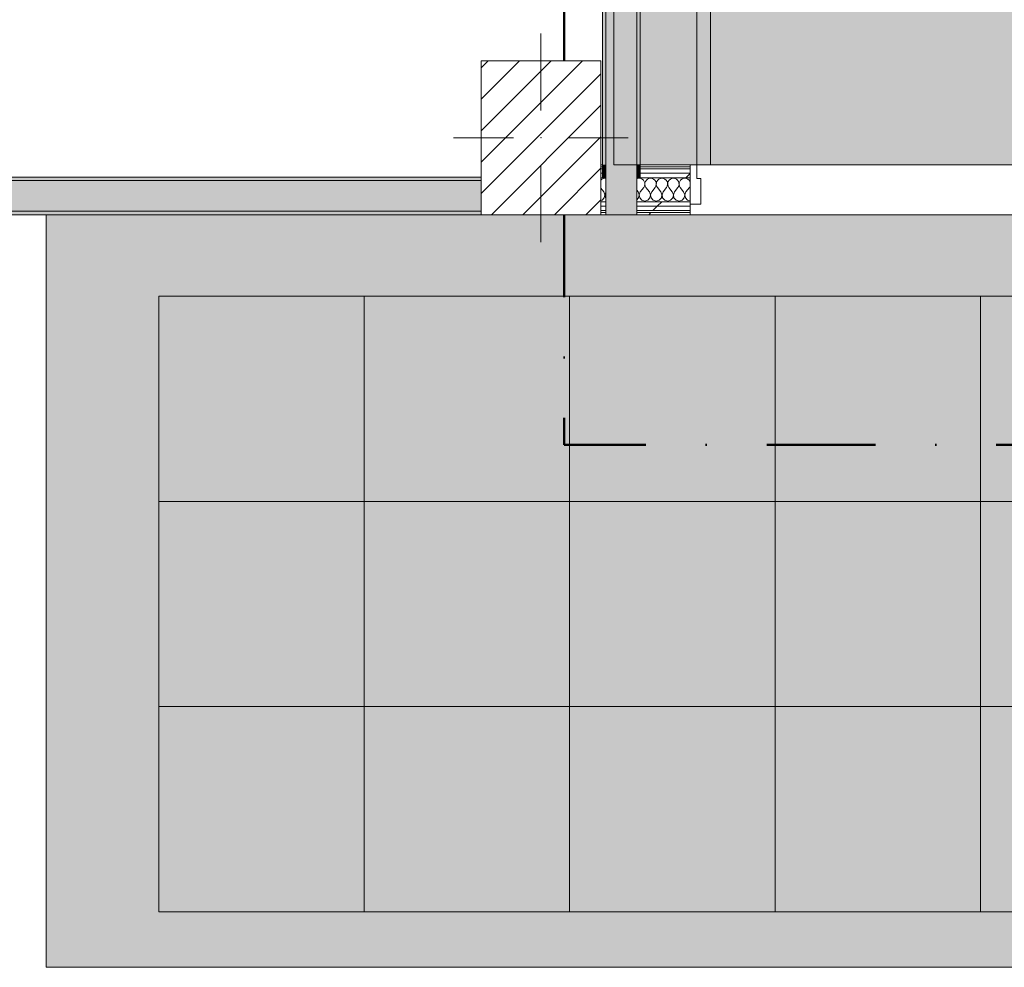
# Model space of a CAD drawing. Header units: millimetres. Extents: x -30280 to 19093, y -19284 to 4746.
# Tile 4 of 132: x -20576 to -17700, y -19284 to -16514. Entities that reach past the tile are written whole.
import ezdxf

# ---------------------------------------------------------------- set-up
doc = ezdxf.new("R2010")
doc.units = ezdxf.units.MM
doc.header["$MEASUREMENT"] = 0
doc.linetypes.add('Punto & Rayas', pattern=[670.277762, 317.5, -176.388889, 0, -176.388874])
doc.linetypes.add('Wipeout_Contour', pattern=[1000, 0, -1000])
for name, color, linetype, lineweight, true_color in [('01_2D_Ambit_Pluma_Nº__242', 7, 'Continuous', 50, 0xfb0013), ('07_CR_Cel Ras pladur_Pluma_Nº__102', 7, 'Continuous', 5, 0xcccccc), ('12_FAÇ_Façana_Pluma_Nº__102', 7, 'Continuous', 5, 0xcccccc), ('12_FAÇ_Façana_Pluma_Nº__176', 7, 'Continuous', 15, 0x93a0c6), ('Nuevo_07_CR_Cel Ras armstrong_Pluma_Nº__166', 7, 'Continuous', 13, 0x97cbff), ('Nuevo_07_CR_Cel Ras pladur_Pluma_Nº__102', 7, 'Continuous', 5, 0xcccccc), ('Nuevo_08_E_Envans secs_Pluma_Nº__102', 7, 'Continuous', 5, 0xcccccc), ('Nuevo_08_E_Envans secs_Pluma_Nº__171', 171, 'Continuous', 13, 0xaaaaff), ('Nuevo_08_E_Envans secs_Pluma_Nº__177', 7, 'Continuous', 15, 0xf7e046), ('Nuevo_Puertas Archicad_Pluma_Nº__3', 7, 'Continuous', 5, 0xa4a4a4)]:
    doc.layers.add(name, color=color, linetype=linetype, lineweight=lineweight, true_color=true_color)
for name, color, linetype in [('07_CR_Cel Ras pladur', 7, 'Continuous'), ('10_ESTR_Pilars', 7, 'Continuous'), ('12_FAÇ_Façana', 7, 'Continuous'), ('Nuevo_07_CR_Cel Ras armstrong', 7, 'Continuous'), ('Nuevo_07_CR_Cel Ras pladur', 7, 'Continuous'), ('Nuevo_08_E_Envans secs', 7, 'Continuous'), ('Nuevo_Puertas Archicad', 7, 'Continuous')]:
    doc.layers.add(name, color=color, linetype=linetype)
for name, color, linetype, lineweight in [('08_E_Envans secs_Pluma_Nº__7', 7, 'Continuous', 5), ('10_ESTR_Pilars_Pluma_Nº__20', 1, 'Continuous', 5), ('10_ESTR_Pilars_Pluma_Nº__28', 7, 'Continuous', 20), ('10_ESTR_Pilars_Pluma_Nº__42', 8, 'Continuous', 25), ('12_FAÇ_Façana_Pluma_Nº__7', 7, 'Continuous', 5), ('Nuevo_07_CR_Cel Ras armstrong_Pluma_Nº__20', 1, 'Continuous', 5), ('Nuevo_08_E_Envans secs_Pluma_Nº__1', 7, 'Continuous', 5), ('Nuevo_Puertas Archicad_Pluma_Nº__1', 7, 'Continuous', 5)]:
    doc.layers.add(name, color=color, linetype=linetype, lineweight=lineweight)
pattern_1 = [(45, (0, 0), (-183.8478, 183.8478), [195, -65]), (45, (7e-14, 183.85), (-183.8478, 183.8478), [195, -65])]

# ---------------------------------------------------------------- blocks, each defined once
blk = doc.blocks.new('Forjado_7_1', base_point=(-18840.6, -16938))
at = {"layer": 'Nuevo_07_CR_Cel Ras pladur_Pluma_Nº__102', "linetype": 'Continuous', "lineweight": 0, "true_color": 0x333333}
h = blk.add_hatch(color=250, dxfattribs=at)
h.paths.add_polyline_path([(-18840.6, -16938), (-13089.3, -16938), (-13089.3, -12342.8), (-18840.6, -12342.8)])
h.paths.add_polyline_path([(-18358.8, -12874.1), (-13558.8, -12874.1), (-13558.8, -16474.1), (-18358.8, -16474.1)], flags=0)
at = {"layer": 'Nuevo_07_CR_Cel Ras pladur_Pluma_Nº__102', "color": 254, "linetype": 'Continuous', "lineweight": 5, "true_color": 0xcccccc, "flags": 128}
blk.add_lwpolyline([(-18840.6, -16938), (-13089.3, -16938), (-13089.3, -12342.8), (-18840.6, -12342.8)], close=True, dxfattribs=at)
blk = doc.blocks.new('Forjado_314_1', base_point=(-20499.3, -19284))
at = {"layer": '07_CR_Cel Ras pladur_Pluma_Nº__102', "linetype": 'Continuous', "lineweight": 0, "true_color": 0x333333}
h = blk.add_hatch(color=250, dxfattribs=at)
h.paths.add_polyline_path([(-20499.3, -19284), (12128.9, -19284), (12128.9, -17084), (-20499.3, -17084)])
h.paths.add_polyline_path([(11630.3, -17322), (11630.3, -19122), (-20169.7, -19122), (-20169.7, -17322)], flags=0)
at = {"layer": '07_CR_Cel Ras pladur_Pluma_Nº__102', "color": 254, "linetype": 'Continuous', "lineweight": 5, "true_color": 0xcccccc, "flags": 128}
for points in [[(-20499.3, -19284), (12128.9, -19284), (12128.9, -17084), (-20499.3, -17084)], [(11630.3, -17322), (-20169.7, -17322), (-20169.7, -19122), (11630.3, -19122)]]:
    blk.add_lwpolyline(points, close=True, dxfattribs=at)
blk = doc.blocks.new('Muro_38_1', base_point=(-27275.1, -17084))
at = {"layer": '12_FAÇ_Façana_Pluma_Nº__102', "linetype": 'Continuous', "lineweight": 0, "true_color": 0xe5e5e5}
blk.add_hatch(color=254, dxfattribs=at).paths.add_polyline_path([(-21356.1, -17074), (-19228.6, -17074), (-19228.6, -16984), (-21356.1, -16984)])
at = {"layer": '12_FAÇ_Façana_Pluma_Nº__176', "linetype": 'Continuous', "lineweight": 0, "true_color": 0x495063}
for points in [[(-21356.1, -16984), (-19228.6, -16984), (-19228.6, -16974), (-21356.1, -16974)], [(-21356.1, -17084), (-19228.6, -17084), (-19228.6, -17074), (-21356.1, -17074)]]:
    blk.add_hatch(color=251, dxfattribs=at).paths.add_polyline_path(points)
at = {"layer": '12_FAÇ_Façana_Pluma_Nº__7', "color": 7, "linetype": 'Continuous', "lineweight": 5}
for p, q in [((-19228.6, -16984), (-21356.1, -16984)), ((-21356.1, -17074), (-19228.6, -17074))]:
    blk.add_line(p, q, dxfattribs=at)
at = {"layer": '12_FAÇ_Façana_Pluma_Nº__7', "color": 7, "linetype": 'Continuous', "lineweight": 5, "flags": 128}
for points in [[(-19228.6, -16974), (-21356.1, -16974)], [(-21356.1, -17084), (-19228.6, -17084)]]:
    blk.add_lwpolyline(points, dxfattribs=at)
blk = doc.blocks.new('Muro_42_1', base_point=(-18763.6, -17084))
at = {"layer": '12_FAÇ_Façana_Pluma_Nº__102', "linetype": 'Continuous', "lineweight": 0, "true_color": 0xe5e5e5}
for points in [[(-18863.6, -15254), (-18773.6, -15164), (-18863.6, -15164)], [(-18863.6, -15254), (-18773.6, -15254), (-18773.6, -15164)], [(-18863.6, -15254), (-18863.6, -16938), (-18773.6, -16938), (-18773.6, -15254)], [(-18773.6, -16938), (-18863.6, -16938), (-18863.6, -16944), (-18773.6, -16944)], [(-18773.6, -16944), (-18863.6, -16944), (-18863.6, -16950), (-18773.6, -16950)], [(-18773.6, -16950), (-18863.6, -16950), (-18863.6, -16963), (-18773.6, -16963)], [(-18773.6, -16963), (-18863.6, -16963), (-18863.6, -16976), (-18773.6, -16976)], [(-18773.6, -16976), (-18863.6, -16976), (-18863.6, -17046), (-18773.6, -17046)], [(-18773.6, -17046), (-18863.6, -17046), (-18863.6, -17059), (-18773.6, -17059)], [(-18773.6, -17059), (-18863.6, -17059), (-18863.6, -17072), (-18773.6, -17072)], [(-18773.6, -17072), (-18863.6, -17072), (-18863.6, -17078), (-18773.6, -17078)], [(-18773.6, -17078), (-18863.6, -17078), (-18863.6, -17084), (-18773.6, -17084)]]:
    blk.add_hatch(color=254, dxfattribs=at).paths.add_polyline_path(points)
at = {"layer": '12_FAÇ_Façana_Pluma_Nº__176', "linetype": 'Continuous', "lineweight": 0, "true_color": 0x495063}
for points in [[(-18773.6, -15164), (-18763.6, -15154), (-18773.6, -15154)], [(-18773.6, -15164), (-18763.6, -15164), (-18763.6, -15154)], [(-18773.6, -15164), (-18773.6, -16938), (-18763.6, -16938), (-18763.6, -15164)], [(-18873.6, -15264), (-18863.6, -15254), (-18873.6, -15254)], [(-18873.6, -15264), (-18863.6, -15264), (-18863.6, -15254)], [(-18873.6, -15264), (-18873.6, -16938), (-18863.6, -16938), (-18863.6, -15264)], [(-18863.6, -16938), (-18873.6, -16938), (-18873.6, -16944), (-18863.6, -16944)], [(-18763.6, -16938), (-18773.6, -16938), (-18773.6, -16944), (-18763.6, -16944)], [(-18863.6, -16944), (-18873.6, -16944), (-18873.6, -16950), (-18863.6, -16950)], [(-18863.6, -16950), (-18873.6, -16950), (-18873.6, -16963), (-18863.6, -16963)], [(-18863.6, -16963), (-18873.6, -16963), (-18873.6, -16976), (-18863.6, -16976)], [(-18763.6, -16944), (-18773.6, -16944), (-18773.6, -16950), (-18763.6, -16950)], [(-18763.6, -16950), (-18773.6, -16950), (-18773.6, -16963), (-18763.6, -16963)], [(-18763.6, -16963), (-18773.6, -16963), (-18773.6, -16976), (-18763.6, -16976)]]:
    blk.add_hatch(color=251, dxfattribs=at).paths.add_polyline_path(points)
at = {"layer": '08_E_Envans secs_Pluma_Nº__7', "color": 7, "linetype": 'Continuous', "lineweight": 5}
for p, q in [((-18873.6, -16938), (-18873.6, -16944)), ((-18863.6, -16938), (-18863.6, -16944)), ((-18773.6, -16944), (-18773.6, -16938)), ((-18763.6, -16944), (-18763.6, -16938)), ((-18873.6, -16944), (-18873.6, -16950)), ((-18873.6, -16950), (-18873.6, -16963)), ((-18873.6, -16963), (-18873.6, -16976)), ((-18863.6, -16944), (-18863.6, -16950)), ((-18863.6, -16950), (-18863.6, -16963)), ((-18863.6, -16963), (-18863.6, -16976)), ((-18773.6, -16950), (-18773.6, -16944)), ((-18773.6, -16963), (-18773.6, -16950)), ((-18773.6, -16976), (-18773.6, -16963)), ((-18763.6, -16950), (-18763.6, -16944)), ((-18763.6, -16963), (-18763.6, -16950)), ((-18763.6, -16976), (-18763.6, -16963)), ((-18863.6, -16976), (-18863.6, -17046)), ((-18773.6, -17046), (-18773.6, -16976)), ((-18863.6, -17046), (-18863.6, -17059)), ((-18773.6, -17059), (-18773.6, -17046)), ((-18863.6, -17059), (-18863.6, -17072)), ((-18863.6, -17072), (-18863.6, -17078)), ((-18863.6, -17078), (-18863.6, -17084)), ((-18773.6, -17072), (-18773.6, -17059)), ((-18773.6, -17078), (-18773.6, -17072)), ((-18773.6, -17084), (-18773.6, -17078))]:
    blk.add_line(p, q, dxfattribs=at)
at = {"layer": '12_FAÇ_Façana_Pluma_Nº__7', "color": 7, "linetype": 'Continuous', "lineweight": 5}
for p, q in [((-18773.6, -15164), (-18863.6, -15164)), ((-18773.6, -15254), (-18773.6, -15164)), ((-18863.6, -15254), (-18873.6, -15254)), ((-18863.6, -15254), (-18863.6, -16938)), ((-18773.6, -16938), (-18773.6, -15254))]:
    blk.add_line(p, q, dxfattribs=at)
at = {"layer": '12_FAÇ_Façana_Pluma_Nº__7', "color": 7, "linetype": 'Continuous', "lineweight": 5, "flags": 128}
for points in [[(-18763.6, -15154), (-18773.6, -15154)], [(-18763.6, -16938), (-18763.6, -15154)], [(-18873.6, -15264), (-18873.6, -16938)]]:
    blk.add_lwpolyline(points, dxfattribs=at)
at = {"layer": 'Nuevo_08_E_Envans secs_Pluma_Nº__1', "color": 7, "linetype": 'Continuous', "lineweight": 5}
for p, q in [((-18873.6, -16976), (-18863.6, -16976)), ((-18773.6, -16976), (-18763.6, -16976)), ((-18863.6, -17084), (-18773.6, -17084))]:
    blk.add_line(p, q, dxfattribs=at)
blk = doc.blocks.new('*X434')
at = {"layer": 'Nuevo_08_E_Envans secs_Pluma_Nº__102', "color": 254, "linetype": 'Continuous', "lineweight": 5, "true_color": 0xcccccc}
for p, q in [((-18875.4, -16980.1), (-18878.6, -16982.8)), ((-18871.2, -16978.3), (-18875.4, -16980.1)), ((-18866.7, -16977.6), (-18871.2, -16978.3)), ((-18863.6, -16978.1), (-18866.7, -16977.6)), ((-18870, -17017.6), (-18878.6, -17006.2)), ((-18866.7, -17026.1), (-18870, -17017.6)), ((-18868.4, -17035.1), (-18866.7, -17026.1)), ((-18863.6, -17018.4), (-18866.6, -17026.1)), ((-18866.6, -17026.1), (-18864.9, -17035.1)), ((-18878.6, -17043), (-18874.6, -17041.8)), ((-18874.6, -17041.8), (-18868.4, -17035.1)), ((-18864.9, -17035.1), (-18863.6, -17036.5))]:
    blk.add_line(p, q, dxfattribs=at)
blk = doc.blocks.new('*X435')
at = {"layer": 'Nuevo_08_E_Envans secs_Pluma_Nº__102', "color": 254, "linetype": 'Continuous', "lineweight": 5, "true_color": 0xcccccc}
for p, q in [((-18771.2, -16978.3), (-18773.6, -16979.3)), ((-18766.7, -16977.6), (-18771.2, -16978.3)), ((-18762.1, -16978.3), (-18766.7, -16977.6)), ((-18757.9, -16980.1), (-18762.1, -16978.3)), ((-18754.4, -16983.1), (-18757.9, -16980.1)), ((-18751.8, -16986.9), (-18754.4, -16983.1)), ((-18750.3, -16991.2), (-18751.8, -16986.9)), ((-18751.1, -17000.3), (-18750.1, -16995.8)), ((-18750.1, -16995.8), (-18750.3, -16991.2)), ((-18749.7, -16991.2), (-18749.9, -16995.8)), ((-18749.9, -16995.8), (-18748.9, -17000.3)), ((-18748.2, -16986.9), (-18749.7, -16991.2)), ((-18745.6, -16983.1), (-18748.2, -16986.9)), ((-18742.1, -16980.1), (-18745.6, -16983.1)), ((-18737.9, -16978.3), (-18742.1, -16980.1)), ((-18733.3, -16977.6), (-18737.9, -16978.3)), ((-18728.8, -16978.3), (-18733.3, -16977.6)), ((-18724.6, -16980.1), (-18728.8, -16978.3)), ((-18721, -16983.1), (-18724.6, -16980.1)), ((-18718.4, -16986.9), (-18721, -16983.1)), ((-18717, -16991.2), (-18718.4, -16986.9)), ((-18717.8, -17000.3), (-18716.7, -16995.8)), ((-18716.7, -16995.8), (-18717, -16991.2)), ((-18716.4, -16991.2), (-18716.6, -16995.8)), ((-18716.6, -16995.8), (-18715.6, -17000.3)), ((-18714.9, -16986.9), (-18716.4, -16991.2)), ((-18712.3, -16983.1), (-18714.9, -16986.9)), ((-18708.8, -16980.1), (-18712.3, -16983.1)), ((-18704.6, -16978.3), (-18708.8, -16980.1)), ((-18700, -16977.6), (-18704.6, -16978.3)), ((-18695.4, -16978.3), (-18700, -16977.6)), ((-18691.2, -16980.1), (-18695.4, -16978.3)), ((-18687.7, -16983.1), (-18691.2, -16980.1)), ((-18685.1, -16986.9), (-18687.7, -16983.1)), ((-18683.6, -16991.2), (-18685.1, -16986.9)), ((-18684.4, -17000.3), (-18683.4, -16995.8)), ((-18683.4, -16995.8), (-18683.6, -16991.2)), ((-18683, -16991.2), (-18683.3, -16995.8)), ((-18683.3, -16995.8), (-18682.2, -17000.3)), ((-18681.6, -16986.9), (-18683, -16991.2)), ((-18679, -16983.1), (-18681.6, -16986.9)), ((-18675.4, -16980.1), (-18679, -16983.1)), ((-18671.2, -16978.3), (-18675.4, -16980.1)), ((-18666.7, -16977.6), (-18671.2, -16978.3)), ((-18662.1, -16978.3), (-18666.7, -16977.6)), ((-18657.9, -16980.1), (-18662.1, -16978.3)), ((-18654.4, -16983.1), (-18657.9, -16980.1)), ((-18651.8, -16986.9), (-18654.4, -16983.1)), ((-18650.3, -16991.2), (-18651.8, -16986.9)), ((-18651.1, -17000.3), (-18650.1, -16995.8)), ((-18650.1, -16995.8), (-18650.3, -16991.2)), ((-18649.7, -16991.2), (-18649.9, -16995.8)), ((-18649.9, -16995.8), (-18648.9, -17000.3)), ((-18648.2, -16986.9), (-18649.7, -16991.2)), ((-18645.6, -16983.1), (-18648.2, -16986.9)), ((-18642.1, -16980.1), (-18645.6, -16983.1)), ((-18637.9, -16978.3), (-18642.1, -16980.1)), ((-18633.3, -16977.6), (-18637.9, -16978.3)), ((-18628.8, -16978.3), (-18633.3, -16977.6)), ((-18624.6, -16980.1), (-18628.8, -16978.3)), ((-18621, -16983.1), (-18624.6, -16980.1)), ((-18618.4, -16986.9), (-18621, -16983.1)), ((-18618.1, -16988), (-18618.4, -16986.9)), ((-18770, -17017.6), (-18773.6, -17012.8)), ((-18766.7, -17026.1), (-18770, -17017.6)), ((-18768.4, -17035.1), (-18766.7, -17026.1)), ((-18763.3, -17017.6), (-18766.6, -17026.1)), ((-18766.6, -17026.1), (-18764.9, -17035.1)), ((-18763.3, -17017.6), (-18753.3, -17004.3)), ((-18753.3, -17004.3), (-18751.1, -17000.3)), ((-18748.9, -17000.3), (-18746.7, -17004.3)), ((-18736.7, -17017.6), (-18746.7, -17004.3)), ((-18733.4, -17026.1), (-18736.7, -17017.6)), ((-18735.1, -17035.1), (-18733.4, -17026.1)), ((-18730, -17017.6), (-18733.3, -17026.1)), ((-18733.3, -17026.1), (-18731.6, -17035.1)), ((-18730, -17017.6), (-18720, -17004.3)), ((-18720, -17004.3), (-18717.8, -17000.3)), ((-18715.6, -17000.3), (-18713.3, -17004.3)), ((-18703.3, -17017.6), (-18713.3, -17004.3)), ((-18700.1, -17026.1), (-18703.3, -17017.6)), ((-18701.8, -17035.1), (-18700.1, -17026.1)), ((-18696.7, -17017.6), (-18699.9, -17026.1)), ((-18699.9, -17026.1), (-18698.2, -17035.1)), ((-18696.7, -17017.6), (-18686.7, -17004.3)), ((-18686.7, -17004.3), (-18684.4, -17000.3)), ((-18682.2, -17000.3), (-18680, -17004.3)), ((-18670, -17017.6), (-18680, -17004.3)), ((-18666.7, -17026.1), (-18670, -17017.6)), ((-18668.4, -17035.1), (-18666.7, -17026.1)), ((-18663.3, -17017.6), (-18666.6, -17026.1)), ((-18666.6, -17026.1), (-18664.9, -17035.1)), ((-18663.3, -17017.6), (-18653.3, -17004.3)), ((-18653.3, -17004.3), (-18651.1, -17000.3)), ((-18648.9, -17000.3), (-18646.7, -17004.3)), ((-18636.7, -17017.6), (-18646.7, -17004.3)), ((-18633.4, -17026.1), (-18636.7, -17017.6)), ((-18635.1, -17035.1), (-18633.4, -17026.1)), ((-18630, -17017.6), (-18633.3, -17026.1)), ((-18633.3, -17026.1), (-18631.6, -17035.1)), ((-18630, -17017.6), (-18620, -17004.3)), ((-18620, -17004.3), (-18618.1, -17000.8)), ((-18773.6, -17040.8), (-18768.4, -17035.1)), ((-18764.9, -17035.1), (-18758.8, -17041.8)), ((-18758.8, -17041.8), (-18750, -17044.3)), ((-18750, -17044.3), (-18741.2, -17041.8)), ((-18741.2, -17041.8), (-18735.1, -17035.1)), ((-18731.6, -17035.1), (-18725.4, -17041.8)), ((-18725.4, -17041.8), (-18716.7, -17044.3)), ((-18716.7, -17044.3), (-18707.9, -17041.8)), ((-18707.9, -17041.8), (-18701.8, -17035.1)), ((-18698.2, -17035.1), (-18692.1, -17041.8)), ((-18692.1, -17041.8), (-18683.3, -17044.3)), ((-18683.3, -17044.3), (-18674.6, -17041.8)), ((-18674.6, -17041.8), (-18668.4, -17035.1)), ((-18664.9, -17035.1), (-18658.8, -17041.8)), ((-18658.8, -17041.8), (-18650, -17044.3)), ((-18650, -17044.3), (-18641.2, -17041.8)), ((-18641.2, -17041.8), (-18635.1, -17035.1)), ((-18631.6, -17035.1), (-18625.4, -17041.8)), ((-18625.4, -17041.8), (-18618.1, -17043.9))]:
    blk.add_line(p, q, dxfattribs=at)
blk = doc.blocks.new('Puerta Entrada 27')
at = {"layer": 'Nuevo_Puertas Archicad', "linetype": 'Continuous', "lineweight": 0, "true_color": 0xffffff}
h = blk.add_hatch(dxfattribs=at)
h.set_pattern_fill('Hormigón_en_Masa_0001', style=0, pattern_type=2)
h.set_pattern_definition([(0, (0, 0), (0, 779.4), [48.75, -401.25]), (0, (225, 389.7), (0, 779.4), [48.75, -401.25]), (60, (0, 0), (-675, 389.7), [48.75, -401.25]), (60, (450, 0), (-675, 389.7), [48.75, -401.25]), (120, (48.75, 0), (675, 389.7), [48.75, -401.25]), (120, (498.75, 0), (675, 389.7), [48.75, -401.25]), (0, (0, 75), (0, 150), [0, -150, 0, -225]), (45, (75, 75), (-106.066, 106.066), [0, -112.5, 0, -187.5])])
h.paths.add_polyline_path([(530, 1060), (490, 1060), (490, 0), (530, 0)])
at = {"layer": 'Nuevo_Puertas Archicad_Pluma_Nº__1', "color": 7, "linetype": 'Continuous', "lineweight": 5}
for p, q in [((490, 0), (490, 1060)), ((490, 1060), (530, 1060)), ((530, 1060), (530, 0)), ((-530, 0), (-550, 0)), ((-550, 0), (-550, -115)), ((-550, 0), (-550, -6)), ((-550, 0), (-550, -6)), ((-530, -40), (-530, 0)), ((530, 0), (490, 0)), ((550, 0), (530, 0)), ((530, 0), (530, -40)), ((550, -115), (550, 0)), ((550, 0), (550, -6)), ((550, 0), (550, -6)), ((-550, -6), (-550, -12)), ((-550, -6), (-550, -12)), ((-550, -12), (-550, -25)), ((-550, -12), (-550, -25)), ((-550, -25), (-550, -38)), ((-550, -25), (-550, -38)), ((550, -6), (550, -12)), ((550, -6), (550, -12)), ((550, -12), (550, -25)), ((550, -12), (550, -25)), ((550, -25), (550, -38)), ((550, -25), (550, -38)), ((-550, -38), (-550, -108)), ((-550, -38), (-550, -108)), ((-518, -40), (-530, -40)), ((-518, -115), (-518, -40)), ((530, -40), (518, -40)), ((518, -40), (518, -115)), ((550, -38), (550, -108)), ((550, -38), (550, -108)), ((-550, -108), (-550, -115)), ((-550, -108), (-550, -115)), ((-550, -115), (-518, -115)), ((-550, -115), (-550, -121)), ((518, -115), (550, -115)), ((550, -108), (550, -115)), ((550, -108), (550, -115)), ((550, -115), (550, -121)), ((-550, -121), (-550, -134)), ((-550, -134), (-550, -140)), ((-550, -140), (-550, -146)), ((550, -121), (550, -134)), ((550, -134), (550, -140)), ((550, -140), (550, -146))]:
    blk.add_line(p, q, dxfattribs=at)
at = {"layer": 'Nuevo_Puertas Archicad_Pluma_Nº__3', "color": 253, "linetype": 'Continuous', "lineweight": 5, "true_color": 0xa4a4a4}
blk.add_arc((530, 0), 1060, 90, 180, dxfattribs=at)
blk = doc.blocks.new('Muro_63_1', base_point=(-18974.6, -17084))
at = {"color": 254, "linetype": 'Wipeout_Contour', "lineweight": 0, "ltscale": 101813.828741}
blk.add_wipeout([(-18863.6, -17078), (-18878.6, -17078), (-18878.6, -17084), (-18863.6, -17084)], dxfattribs=at).dxf.layer = 'Nuevo_08_E_Envans secs'
at = {"color": 254, "linetype": 'Wipeout_Contour', "lineweight": 0, "ltscale": 101295.334365}
blk.add_wipeout([(-18773.6, -17078), (-18773.6, -17084), (-18618.1, -17084), (-18618.1, -17078)], dxfattribs=at).dxf.layer = 'Nuevo_08_E_Envans secs'
at = {"layer": 'Nuevo_08_E_Envans secs_Pluma_Nº__171', "linetype": 'Continuous', "lineweight": 13, "true_color": 0xaaaaff}
h = blk.add_hatch(dxfattribs=at)
h.set_pattern_fill('Panellat_HPL_0001', color=161, style=0, pattern_type=2)
h.set_pattern_definition(pattern_1)
h.paths.add_polyline_path([(-18863.6, -17078), (-18878.6, -17078), (-18878.6, -17084), (-18863.6, -17084)])
h = blk.add_hatch(dxfattribs=at)
h.set_pattern_fill('Panellat_HPL_0001', color=161, style=0, pattern_type=2)
h.set_pattern_definition(pattern_1)
h.paths.add_polyline_path([(-18773.6, -17078), (-18773.6, -17084), (-18618.1, -17084), (-18618.1, -17078)])
at = {"color": 254, "linetype": 'Wipeout_Contour', "lineweight": 0, "ltscale": 101772.234272}
blk.add_wipeout([(-18863.6, -17059), (-18878.6, -17059), (-18878.6, -17072), (-18863.6, -17072)], dxfattribs=at).dxf.layer = 'Nuevo_08_E_Envans secs'
at = {"color": 254, "linetype": 'Wipeout_Contour', "lineweight": 0, "ltscale": 101253.526772}
blk.add_wipeout([(-18773.6, -17072), (-18618.1, -17072), (-18618.1, -17059), (-18773.6, -17059)], dxfattribs=at).dxf.layer = 'Nuevo_08_E_Envans secs'
at = {"layer": 'Nuevo_08_E_Envans secs_Pluma_Nº__177', "linetype": 'Continuous', "lineweight": 15, "true_color": 0xf7e046}
h = blk.add_hatch(dxfattribs=at)
h.set_pattern_fill('Panellat_HPL_0001', color=53, style=0, pattern_type=2)
h.set_pattern_definition(pattern_1)
h.paths.add_polyline_path([(-18863.6, -17059), (-18878.6, -17059), (-18878.6, -17072), (-18863.6, -17072)])
h = blk.add_hatch(dxfattribs=at)
h.set_pattern_fill('Panellat_HPL_0001', color=53, style=0, pattern_type=2)
h.set_pattern_definition(pattern_1)
h.paths.add_polyline_path([(-18773.6, -17072), (-18618.1, -17072), (-18618.1, -17059), (-18773.6, -17059)])
at = {"layer": '08_E_Envans secs_Pluma_Nº__7', "color": 7, "linetype": 'Continuous', "lineweight": 5}
for p, q in [((-18863.6, -17078), (-18863.6, -17084)), ((-18773.6, -17084), (-18773.6, -17078))]:
    blk.add_line(p, q, dxfattribs=at)
at = {"layer": 'Nuevo_08_E_Envans secs_Pluma_Nº__1', "color": 7, "linetype": 'Continuous', "lineweight": 5}
for p, q in [((-18878.6, -17078), (-18863.6, -17078)), ((-18773.6, -17078), (-18618.1, -17078)), ((-18618.1, -17078), (-18618.1, -17084))]:
    blk.add_line(p, q, dxfattribs=at)
at = {"layer": 'Nuevo_08_E_Envans secs_Pluma_Nº__1', "color": 7, "linetype": 'Continuous', "lineweight": 5, "flags": 128}
blk.add_lwpolyline([(-18878.6, -17084), (-18618.1, -17084)], dxfattribs=at)
at = {"color": 254, "linetype": 'Wipeout_Contour', "lineweight": 0, "ltscale": 101737.363511}
blk.add_wipeout([(-18863.6, -17046), (-18878.6, -17046), (-18878.6, -17059), (-18863.6, -17059)], dxfattribs=at).dxf.layer = 'Nuevo_08_E_Envans secs'
at = {"color": 254, "linetype": 'Wipeout_Contour', "lineweight": 0, "ltscale": 101218.476815}
blk.add_wipeout([(-18773.6, -17046), (-18773.6, -17059), (-18618.1, -17059), (-18618.1, -17046)], dxfattribs=at).dxf.layer = 'Nuevo_08_E_Envans secs'
at = {"layer": 'Nuevo_08_E_Envans secs_Pluma_Nº__177', "linetype": 'Continuous', "lineweight": 15, "true_color": 0xf7e046}
h = blk.add_hatch(dxfattribs=at)
h.set_pattern_fill('Panellat_HPL_0001', color=53, style=0, pattern_type=2)
h.set_pattern_definition(pattern_1)
h.paths.add_polyline_path([(-18863.6, -17046), (-18878.6, -17046), (-18878.6, -17059), (-18863.6, -17059)])
h = blk.add_hatch(dxfattribs=at)
h.set_pattern_fill('Panellat_HPL_0001', color=53, style=0, pattern_type=2)
h.set_pattern_definition(pattern_1)
h.paths.add_polyline_path([(-18773.6, -17046), (-18773.6, -17059), (-18618.1, -17059), (-18618.1, -17046)])
at = {"layer": '08_E_Envans secs_Pluma_Nº__7', "color": 7, "linetype": 'Continuous', "lineweight": 5}
for p, q in [((-18863.6, -17046), (-18863.6, -17059)), ((-18773.6, -17059), (-18773.6, -17046)), ((-18863.6, -17059), (-18863.6, -17072)), ((-18863.6, -17072), (-18863.6, -17078)), ((-18773.6, -17072), (-18773.6, -17059)), ((-18773.6, -17078), (-18773.6, -17072))]:
    blk.add_line(p, q, dxfattribs=at)
at = {"layer": 'Nuevo_08_E_Envans secs_Pluma_Nº__1', "color": 7, "linetype": 'Continuous', "lineweight": 5}
for p, q in [((-18878.6, -17046), (-18863.6, -17046)), ((-18773.6, -17046), (-18618.1, -17046)), ((-18618.1, -17046), (-18618.1, -17053)), ((-18618.1, -17053), (-18618.1, -17059)), ((-18878.6, -17059), (-18863.6, -17059)), ((-18878.6, -17072), (-18863.6, -17072)), ((-18773.6, -17059), (-18618.1, -17059)), ((-18773.6, -17072), (-18618.1, -17072)), ((-18618.1, -17059), (-18618.1, -17072)), ((-18618.1, -17072), (-18618.1, -17078))]:
    blk.add_line(p, q, dxfattribs=at)
at = {"layer": 'Nuevo_08_E_Envans secs', "color": 7, "lineweight": 20}
for name in ['*X434', '*X435']:
    blk.add_blockref(name, (0, 0), dxfattribs=at)
at = {"color": 254, "linetype": 'Wipeout_Contour', "lineweight": 0, "ltscale": 101529.943571}
blk.add_wipeout([(-18873.6, -16963), (-18878.6, -16963), (-18878.6, -16976), (-18873.6, -16976)], dxfattribs=at).dxf.layer = 'Nuevo_08_E_Envans secs'
at = {"color": 254, "linetype": 'Wipeout_Contour', "lineweight": 0, "ltscale": 100980.207701}
blk.add_wipeout([(-18763.6, -16963), (-18763.6, -16976), (-18618.1, -16976), (-18618.1, -16963)], dxfattribs=at).dxf.layer = 'Nuevo_08_E_Envans secs'
at = {"layer": 'Nuevo_08_E_Envans secs_Pluma_Nº__177', "linetype": 'Continuous', "lineweight": 15, "true_color": 0xf7e046}
h = blk.add_hatch(dxfattribs=at)
h.set_pattern_fill('Panellat_HPL_0001', color=53, style=0, pattern_type=2)
h.set_pattern_definition(pattern_1)
h.paths.add_polyline_path([(-18873.6, -16963), (-18878.6, -16963), (-18878.6, -16976), (-18873.6, -16976)])
h = blk.add_hatch(dxfattribs=at)
h.set_pattern_fill('Panellat_HPL_0001', color=53, style=0, pattern_type=2)
h.set_pattern_definition(pattern_1)
h.paths.add_polyline_path([(-18763.6, -16963), (-18763.6, -16976), (-18618.1, -16976), (-18618.1, -16963)])
at = {"color": 254, "linetype": 'Wipeout_Contour', "lineweight": 0, "ltscale": 101495.186306}
blk.add_wipeout([(-18873.6, -16950), (-18878.6, -16950), (-18878.6, -16963), (-18873.6, -16963)], dxfattribs=at).dxf.layer = 'Nuevo_08_E_Envans secs'
at = {"color": 254, "linetype": 'Wipeout_Contour', "lineweight": 0, "ltscale": 100945.261023}
blk.add_wipeout([(-18763.6, -16950), (-18763.6, -16963), (-18618.1, -16963), (-18618.1, -16950)], dxfattribs=at).dxf.layer = 'Nuevo_08_E_Envans secs'
at = {"layer": 'Nuevo_08_E_Envans secs_Pluma_Nº__177', "linetype": 'Continuous', "lineweight": 15, "true_color": 0xf7e046}
h = blk.add_hatch(dxfattribs=at)
h.set_pattern_fill('Panellat_HPL_0001', color=53, style=0, pattern_type=2)
h.set_pattern_definition(pattern_1)
h.paths.add_polyline_path([(-18873.6, -16950), (-18878.6, -16950), (-18878.6, -16963), (-18873.6, -16963)])
h = blk.add_hatch(dxfattribs=at)
h.set_pattern_fill('Panellat_HPL_0001', color=53, style=0, pattern_type=2)
h.set_pattern_definition(pattern_1)
h.paths.add_polyline_path([(-18763.6, -16950), (-18763.6, -16963), (-18618.1, -16963), (-18618.1, -16950)])
at = {"layer": '08_E_Envans secs_Pluma_Nº__7', "color": 7, "linetype": 'Continuous', "lineweight": 5}
for p, q in [((-18873.6, -16963), (-18873.6, -16976)), ((-18763.6, -16976), (-18763.6, -16963)), ((-18863.6, -16976), (-18863.6, -17046)), ((-18773.6, -17046), (-18773.6, -16976))]:
    blk.add_line(p, q, dxfattribs=at)
at = {"layer": 'Nuevo_08_E_Envans secs_Pluma_Nº__1', "color": 7, "linetype": 'Continuous', "lineweight": 5}
for p, q in [((-18878.6, -16963), (-18873.6, -16963)), ((-18763.6, -16963), (-18618.1, -16963)), ((-18618.1, -16963), (-18618.1, -16976)), ((-18878.6, -16976), (-18873.6, -16976)), ((-18873.6, -16976), (-18863.6, -16976)), ((-18773.6, -16976), (-18763.6, -16976)), ((-18763.6, -16976), (-18618.1, -16976)), ((-18618.1, -16976), (-18618.1, -17046))]:
    blk.add_line(p, q, dxfattribs=at)
at = {"color": 254, "linetype": 'Wipeout_Contour', "lineweight": 0, "ltscale": 101453.762909}
blk.add_wipeout([(-18873.6, -16938), (-18878.6, -16938), (-18878.6, -16944), (-18873.6, -16944)], dxfattribs=at).dxf.layer = 'Nuevo_08_E_Envans secs'
at = {"color": 254, "linetype": 'Wipeout_Contour', "lineweight": 0, "ltscale": 100903.611742}
blk.add_wipeout([(-18763.6, -16938), (-18763.6, -16944), (-18618.1, -16944), (-18618.1, -16938)], dxfattribs=at).dxf.layer = 'Nuevo_08_E_Envans secs'
at = {"layer": 'Nuevo_08_E_Envans secs_Pluma_Nº__171', "linetype": 'Continuous', "lineweight": 13, "true_color": 0xaaaaff}
h = blk.add_hatch(dxfattribs=at)
h.set_pattern_fill('Panellat_HPL_0001', color=161, style=0, pattern_type=2)
h.set_pattern_definition(pattern_1)
h.paths.add_polyline_path([(-18873.6, -16938), (-18878.6, -16938), (-18878.6, -16944), (-18873.6, -16944)])
h = blk.add_hatch(dxfattribs=at)
h.set_pattern_fill('Panellat_HPL_0001', color=161, style=0, pattern_type=2)
h.set_pattern_definition(pattern_1)
h.paths.add_polyline_path([(-18763.6, -16938), (-18763.6, -16944), (-18618.1, -16944), (-18618.1, -16938)])
at = {"layer": '08_E_Envans secs_Pluma_Nº__7', "color": 7, "linetype": 'Continuous', "lineweight": 5}
for p, q in [((-18873.6, -16938), (-18873.6, -16944)), ((-18763.6, -16944), (-18763.6, -16938)), ((-18873.6, -16944), (-18873.6, -16950)), ((-18873.6, -16950), (-18873.6, -16963)), ((-18763.6, -16950), (-18763.6, -16944)), ((-18763.6, -16963), (-18763.6, -16950))]:
    blk.add_line(p, q, dxfattribs=at)
at = {"layer": 'Nuevo_08_E_Envans secs_Pluma_Nº__1', "color": 7, "linetype": 'Continuous', "lineweight": 5}
for p, q in [((-18618.1, -16938), (-18618.1, -16944)), ((-18878.6, -16944), (-18873.6, -16944)), ((-18878.6, -16950), (-18873.6, -16950)), ((-18763.6, -16944), (-18618.1, -16944)), ((-18763.6, -16950), (-18618.1, -16950)), ((-18618.1, -16944), (-18618.1, -16950)), ((-18618.1, -16950), (-18618.1, -16963))]:
    blk.add_line(p, q, dxfattribs=at)
at = {"layer": 'Nuevo_08_E_Envans secs_Pluma_Nº__1', "color": 7, "linetype": 'Continuous', "lineweight": 5, "flags": 128}
for points in [[(-18873.6, -16938), (-18878.6, -16938)], [(-18618.1, -16938), (-18763.6, -16938)]]:
    blk.add_lwpolyline(points, dxfattribs=at)
at = {"layer": 'Nuevo_Puertas Archicad', "color": 253, "linetype": 'Continuous', "lineweight": 5, "true_color": 0xa4a4a6, "xscale": -1, "zscale": 1000}
blk.add_blockref('Puerta Entrada 27', (-18068.1, -16938), dxfattribs=at)
blk = doc.blocks.new('Pilar_22_1', base_point=(-19053.6, -16859))
at = {"color": 254, "linetype": 'Wipeout_Contour', "lineweight": 0, "ltscale": 101768.892375}
blk.add_wipeout([(-19228.6, -17084), (-18878.6, -17084), (-18878.6, -16634), (-19228.6, -16634)], dxfattribs=at).dxf.layer = '10_ESTR_Pilars'
at = {"layer": '10_ESTR_Pilars_Pluma_Nº__42', "linetype": 'Continuous', "lineweight": 25}
h = blk.add_hatch(dxfattribs=at)
h.set_pattern_fill('00_GCT_trama_45º_e1_400__05', color=8, style=0, pattern_type=2)
h.set_pattern_definition([(45, (0, 0), (-45.96194, 45.96194), [])])
h.paths.add_polyline_path([(-19228.6, -17084), (-18878.6, -17084), (-18878.6, -16634), (-19228.6, -16634)])
at = {"layer": '10_ESTR_Pilars_Pluma_Nº__20', "color": 1, "linetype": 'Continuous', "lineweight": 5}
for p, q in [((-19053.6, -16779), (-19053.6, -16554)), ((-19133.6, -16859), (-19308.6, -16859)), ((-18973.6, -16859), (-18798.6, -16859)), ((-19053.6, -16939), (-19053.6, -17164))]:
    blk.add_line(p, q, dxfattribs=at)
blk.add_point((-19053.6, -16859), dxfattribs=at)
at = {"layer": '10_ESTR_Pilars_Pluma_Nº__28', "color": 7, "linetype": 'Continuous', "lineweight": 20, "flags": 128}
blk.add_lwpolyline([(-19228.6, -17084), (-18878.6, -17084), (-18878.6, -16634), (-19228.6, -16634)], close=True, dxfattribs=at)
blk = doc.blocks.new('Forjado_440_1', base_point=(-20169.7, -18522))
at = {"layer": 'Nuevo_07_CR_Cel Ras armstrong_Pluma_Nº__166', "linetype": 'Continuous', "lineweight": 0, "true_color": 0x25323f}
blk.add_hatch(color=169, dxfattribs=at).paths.add_polyline_path([(-20169.7, -18522), (-19569.7, -18522), (-19569.7, -17922), (-20169.7, -17922)])
at = {"layer": 'Nuevo_07_CR_Cel Ras armstrong_Pluma_Nº__20', "color": 1, "linetype": 'Continuous', "lineweight": 5, "flags": 128}
blk.add_lwpolyline([(-20169.7, -18522), (-19569.7, -18522), (-19569.7, -17922), (-20169.7, -17922)], close=True, dxfattribs=at)
blk = doc.blocks.new('Forjado_441_1', base_point=(-20169.7, -19122))
at = {"layer": 'Nuevo_07_CR_Cel Ras armstrong_Pluma_Nº__166', "linetype": 'Continuous', "lineweight": 0, "true_color": 0x25323f}
blk.add_hatch(color=169, dxfattribs=at).paths.add_polyline_path([(-20169.7, -19122), (-19569.7, -19122), (-19569.7, -18522), (-20169.7, -18522)])
at = {"layer": 'Nuevo_07_CR_Cel Ras armstrong_Pluma_Nº__20', "color": 1, "linetype": 'Continuous', "lineweight": 5, "flags": 128}
blk.add_lwpolyline([(-20169.7, -19122), (-19569.7, -19122), (-19569.7, -18522), (-20169.7, -18522)], close=True, dxfattribs=at)
blk = doc.blocks.new('Forjado_442_1', base_point=(-20169.7, -17922))
at = {"layer": 'Nuevo_07_CR_Cel Ras armstrong_Pluma_Nº__166', "linetype": 'Continuous', "lineweight": 0, "true_color": 0x25323f}
blk.add_hatch(color=169, dxfattribs=at).paths.add_polyline_path([(-20169.7, -17922), (-19569.7, -17922), (-19569.7, -17322), (-20169.7, -17322)])
at = {"layer": 'Nuevo_07_CR_Cel Ras armstrong_Pluma_Nº__20', "color": 1, "linetype": 'Continuous', "lineweight": 5, "flags": 128}
blk.add_lwpolyline([(-20169.7, -17922), (-19569.7, -17922), (-19569.7, -17322), (-20169.7, -17322)], close=True, dxfattribs=at)
blk = doc.blocks.new('Forjado_443_1', base_point=(-19569.7, -18522))
at = {"layer": 'Nuevo_07_CR_Cel Ras armstrong_Pluma_Nº__166', "linetype": 'Continuous', "lineweight": 0, "true_color": 0x25323f}
blk.add_hatch(color=169, dxfattribs=at).paths.add_polyline_path([(-19569.7, -18522), (-18969.7, -18522), (-18969.7, -17922), (-19569.7, -17922)])
at = {"layer": 'Nuevo_07_CR_Cel Ras armstrong_Pluma_Nº__20', "color": 1, "linetype": 'Continuous', "lineweight": 5, "flags": 128}
blk.add_lwpolyline([(-19569.7, -18522), (-18969.7, -18522), (-18969.7, -17922), (-19569.7, -17922)], close=True, dxfattribs=at)
blk = doc.blocks.new('Forjado_444_1', base_point=(-19569.7, -19122))
at = {"layer": 'Nuevo_07_CR_Cel Ras armstrong_Pluma_Nº__166', "linetype": 'Continuous', "lineweight": 0, "true_color": 0x25323f}
blk.add_hatch(color=169, dxfattribs=at).paths.add_polyline_path([(-19569.7, -19122), (-18969.7, -19122), (-18969.7, -18522), (-19569.7, -18522)])
at = {"layer": 'Nuevo_07_CR_Cel Ras armstrong_Pluma_Nº__20', "color": 1, "linetype": 'Continuous', "lineweight": 5, "flags": 128}
blk.add_lwpolyline([(-19569.7, -19122), (-18969.7, -19122), (-18969.7, -18522), (-19569.7, -18522)], close=True, dxfattribs=at)
blk = doc.blocks.new('Forjado_445_1', base_point=(-19569.7, -17922))
at = {"layer": 'Nuevo_07_CR_Cel Ras armstrong_Pluma_Nº__166', "linetype": 'Continuous', "lineweight": 0, "true_color": 0x25323f}
blk.add_hatch(color=169, dxfattribs=at).paths.add_polyline_path([(-19569.7, -17922), (-18969.7, -17922), (-18969.7, -17322), (-19569.7, -17322)])
at = {"layer": 'Nuevo_07_CR_Cel Ras armstrong_Pluma_Nº__20', "color": 1, "linetype": 'Continuous', "lineweight": 5, "flags": 128}
blk.add_lwpolyline([(-19569.7, -17922), (-18969.7, -17922), (-18969.7, -17322), (-19569.7, -17322)], close=True, dxfattribs=at)
blk = doc.blocks.new('Forjado_446_1', base_point=(-18969.7, -18522))
at = {"layer": 'Nuevo_07_CR_Cel Ras armstrong_Pluma_Nº__166', "linetype": 'Continuous', "lineweight": 0, "true_color": 0x25323f}
blk.add_hatch(color=169, dxfattribs=at).paths.add_polyline_path([(-18969.7, -18522), (-18369.7, -18522), (-18369.7, -17922), (-18969.7, -17922)])
at = {"layer": 'Nuevo_07_CR_Cel Ras armstrong_Pluma_Nº__20', "color": 1, "linetype": 'Continuous', "lineweight": 5, "flags": 128}
blk.add_lwpolyline([(-18969.7, -18522), (-18369.7, -18522), (-18369.7, -17922), (-18969.7, -17922)], close=True, dxfattribs=at)
blk = doc.blocks.new('Forjado_447_1', base_point=(-18969.7, -19122))
at = {"layer": 'Nuevo_07_CR_Cel Ras armstrong_Pluma_Nº__166', "linetype": 'Continuous', "lineweight": 0, "true_color": 0x25323f}
blk.add_hatch(color=169, dxfattribs=at).paths.add_polyline_path([(-18969.7, -19122), (-18369.7, -19122), (-18369.7, -18522), (-18969.7, -18522)])
at = {"layer": 'Nuevo_07_CR_Cel Ras armstrong_Pluma_Nº__20', "color": 1, "linetype": 'Continuous', "lineweight": 5, "flags": 128}
blk.add_lwpolyline([(-18969.7, -19122), (-18369.7, -19122), (-18369.7, -18522), (-18969.7, -18522)], close=True, dxfattribs=at)
blk = doc.blocks.new('Forjado_448_1', base_point=(-18969.7, -17922))
at = {"layer": 'Nuevo_07_CR_Cel Ras armstrong_Pluma_Nº__166', "linetype": 'Continuous', "lineweight": 0, "true_color": 0x25323f}
blk.add_hatch(color=169, dxfattribs=at).paths.add_polyline_path([(-18969.7, -17922), (-18369.7, -17922), (-18369.7, -17322), (-18969.7, -17322)])
at = {"layer": 'Nuevo_07_CR_Cel Ras armstrong_Pluma_Nº__20', "color": 1, "linetype": 'Continuous', "lineweight": 5, "flags": 128}
blk.add_lwpolyline([(-18969.7, -17922), (-18369.7, -17922), (-18369.7, -17322), (-18969.7, -17322)], close=True, dxfattribs=at)
blk = doc.blocks.new('Forjado_449_1', base_point=(-18369.7, -18522))
at = {"layer": 'Nuevo_07_CR_Cel Ras armstrong_Pluma_Nº__166', "linetype": 'Continuous', "lineweight": 0, "true_color": 0x25323f}
blk.add_hatch(color=169, dxfattribs=at).paths.add_polyline_path([(-18369.7, -18522), (-17769.7, -18522), (-17769.7, -17922), (-18369.7, -17922)])
at = {"layer": 'Nuevo_07_CR_Cel Ras armstrong_Pluma_Nº__20', "color": 1, "linetype": 'Continuous', "lineweight": 5, "flags": 128}
blk.add_lwpolyline([(-18369.7, -18522), (-17769.7, -18522), (-17769.7, -17922), (-18369.7, -17922)], close=True, dxfattribs=at)
blk = doc.blocks.new('Forjado_450_1', base_point=(-18369.7, -19122))
at = {"layer": 'Nuevo_07_CR_Cel Ras armstrong_Pluma_Nº__166', "linetype": 'Continuous', "lineweight": 0, "true_color": 0x25323f}
blk.add_hatch(color=169, dxfattribs=at).paths.add_polyline_path([(-18369.7, -19122), (-17769.7, -19122), (-17769.7, -18522), (-18369.7, -18522)])
at = {"layer": 'Nuevo_07_CR_Cel Ras armstrong_Pluma_Nº__20', "color": 1, "linetype": 'Continuous', "lineweight": 5, "flags": 128}
blk.add_lwpolyline([(-18369.7, -19122), (-17769.7, -19122), (-17769.7, -18522), (-18369.7, -18522)], close=True, dxfattribs=at)
blk = doc.blocks.new('Forjado_451_1', base_point=(-18369.7, -17922))
at = {"layer": 'Nuevo_07_CR_Cel Ras armstrong_Pluma_Nº__166', "linetype": 'Continuous', "lineweight": 0, "true_color": 0x25323f}
blk.add_hatch(color=169, dxfattribs=at).paths.add_polyline_path([(-18369.7, -17922), (-17769.7, -17922), (-17769.7, -17322), (-18369.7, -17322)])
at = {"layer": 'Nuevo_07_CR_Cel Ras armstrong_Pluma_Nº__20', "color": 1, "linetype": 'Continuous', "lineweight": 5, "flags": 128}
blk.add_lwpolyline([(-18369.7, -17922), (-17769.7, -17922), (-17769.7, -17322), (-18369.7, -17322)], close=True, dxfattribs=at)
blk = doc.blocks.new('Forjado_452_1', base_point=(-17769.7, -18522))
at = {"layer": 'Nuevo_07_CR_Cel Ras armstrong_Pluma_Nº__166', "linetype": 'Continuous', "lineweight": 0, "true_color": 0x25323f}
blk.add_hatch(color=169, dxfattribs=at).paths.add_polyline_path([(-17769.7, -18522), (-17169.7, -18522), (-17169.7, -17922), (-17769.7, -17922)])
at = {"layer": 'Nuevo_07_CR_Cel Ras armstrong_Pluma_Nº__20', "color": 1, "linetype": 'Continuous', "lineweight": 5, "flags": 128}
blk.add_lwpolyline([(-17769.7, -18522), (-17169.7, -18522), (-17169.7, -17922), (-17769.7, -17922)], close=True, dxfattribs=at)
blk = doc.blocks.new('Forjado_453_1', base_point=(-17769.7, -19122))
at = {"layer": 'Nuevo_07_CR_Cel Ras armstrong_Pluma_Nº__166', "linetype": 'Continuous', "lineweight": 0, "true_color": 0x25323f}
blk.add_hatch(color=169, dxfattribs=at).paths.add_polyline_path([(-17769.7, -19122), (-17169.7, -19122), (-17169.7, -18522), (-17769.7, -18522)])
at = {"layer": 'Nuevo_07_CR_Cel Ras armstrong_Pluma_Nº__20', "color": 1, "linetype": 'Continuous', "lineweight": 5, "flags": 128}
blk.add_lwpolyline([(-17769.7, -19122), (-17169.7, -19122), (-17169.7, -18522), (-17769.7, -18522)], close=True, dxfattribs=at)
blk = doc.blocks.new('Forjado_454_1', base_point=(-17769.7, -17922))
at = {"layer": 'Nuevo_07_CR_Cel Ras armstrong_Pluma_Nº__166', "linetype": 'Continuous', "lineweight": 0, "true_color": 0x25323f}
blk.add_hatch(color=169, dxfattribs=at).paths.add_polyline_path([(-17769.7, -17922), (-17169.7, -17922), (-17169.7, -17322), (-17769.7, -17322)])
at = {"layer": 'Nuevo_07_CR_Cel Ras armstrong_Pluma_Nº__20', "color": 1, "linetype": 'Continuous', "lineweight": 5, "flags": 128}
blk.add_lwpolyline([(-17769.7, -17922), (-17169.7, -17922), (-17169.7, -17322), (-17769.7, -17322)], close=True, dxfattribs=at)

msp = doc.modelspace()

# ---------------------------------------------------------------- linework, layer by layer
at = {"layer": '01_2D_Ambit_Pluma_Nº__242', "color": 1, "linetype": 'Punto & Rayas', "lineweight": 50, "true_color": 0xfb0013, "flags": 128}
msp.add_lwpolyline([(-28416.6, -2249.6), (-28416.6, 4745.9), (7590.1, 4745.9), (7590.1, -1864.5), (6642.9, -1864.5), (6642.9, -11392.7), (6642.9, -17756.6), (-18985.9, -17756.6), (-18985.9, -11834.9), (-2447.9, -11834.9), (-2447.9, -2249.6)], close=True, dxfattribs=at)

# ---------------------------------------------------------------- block references
at = {"layer": '07_CR_Cel Ras pladur', "color": 254, "linetype": 'Continuous', "lineweight": 5, "true_color": 0xcccccc}
msp.add_blockref('Forjado_314_1', (-20499.3, -19284), dxfattribs=at)
at = {"layer": '12_FAÇ_Façana', "color": 7, "lineweight": 20}
for name, p in [('Muro_42_1', (-18763.6, -17084)), ('Muro_38_1', (-27275.1, -17084))]:
    msp.add_blockref(name, p, dxfattribs=at)
at = {"layer": 'Nuevo_07_CR_Cel Ras armstrong', "color": 1, "linetype": 'Continuous', "lineweight": 5}
for name, p in [('Forjado_442_1', (-20169.7, -17922)), ('Forjado_445_1', (-19569.7, -17922)), ('Forjado_448_1', (-18969.7, -17922)), ('Forjado_451_1', (-18369.7, -17922)), ('Forjado_454_1', (-17769.7, -17922)), ('Forjado_440_1', (-20169.7, -18522)), ('Forjado_443_1', (-19569.7, -18522)), ('Forjado_446_1', (-18969.7, -18522)), ('Forjado_449_1', (-18369.7, -18522)), ('Forjado_452_1', (-17769.7, -18522)), ('Forjado_441_1', (-20169.7, -19122)), ('Forjado_444_1', (-19569.7, -19122)), ('Forjado_447_1', (-18969.7, -19122)), ('Forjado_450_1', (-18369.7, -19122)), ('Forjado_453_1', (-17769.7, -19122))]:
    msp.add_blockref(name, p, dxfattribs=at)
at = {"layer": 'Nuevo_07_CR_Cel Ras pladur', "color": 254, "linetype": 'Continuous', "lineweight": 5, "true_color": 0xcccccc}
msp.add_blockref('Forjado_7_1', (-18840.6, -16938), dxfattribs=at)

# ---------------------------------------------------------------- next in the draw order: block references
at = {"layer": 'Nuevo_08_E_Envans secs', "color": 7, "lineweight": 20}
msp.add_blockref('Muro_63_1', (-18974.6, -17084), dxfattribs=at)

# ---------------------------------------------------------------- next in the draw order: block references
at = {"layer": '10_ESTR_Pilars', "color": 7, "lineweight": 20}
msp.add_blockref('Pilar_22_1', (-19053.6, -16859), dxfattribs=at)

doc.saveas('drawing.dxf')
